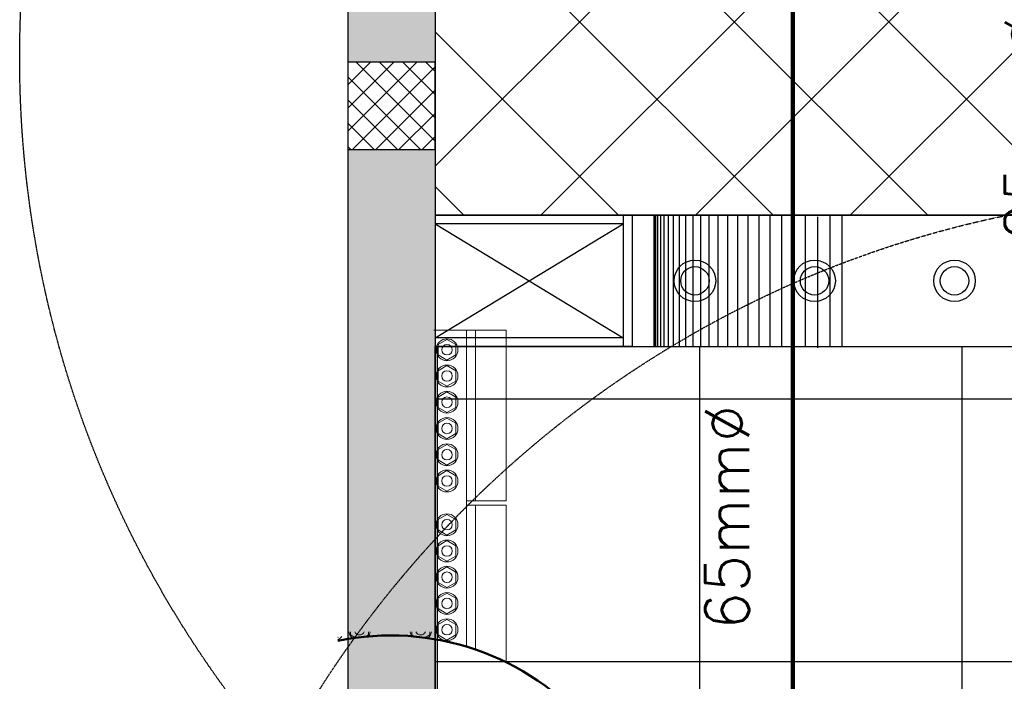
# Model space of a CAD drawing. Header units: millimetres. Extents: x -1753 to 37187, y -1972 to 14840.
# Tile 4 of 128: x -750 to 1501, y 2205 to 3717. Entities that reach past the tile are written whole.
import ezdxf
from ezdxf.enums import TextEntityAlignment as Align

# ---------------------------------------------------------------- set-up
doc = ezdxf.new("R2010")
doc.units = ezdxf.units.MM
doc.header["$LTSCALE"] = 2
doc.header["$MEASUREMENT"] = 0
doc.linetypes.add('DASHED', pattern=[0.75, 0.5, -0.25])
doc.linetypes.add('HIDDEN', pattern=[0.375, 0.25, -0.125])
for name, color, linetype, true_color in [('FIRE-SPKLR-EQP', 1, 'Continuous', 0xff0000), ('FIRE-SPKLR-EQP-MPA-12SM-C', 3, 'HIDDEN', 0x00ff00), ('FIRE-SPKLR-PIPE', 1, 'Continuous', 0xff0000)]:
    doc.layers.add(name, color=color, linetype=linetype, true_color=true_color)
doc.layers.add('FIRE-SPKLR-TEXT', color=7, linetype='Continuous')
doc.layers.add('GREY SCALE', color=9, linetype='Continuous', lineweight=0, true_color=0x808080)
doc.layers.add('RCP LAYER', color=9, linetype='Continuous', lineweight=0, true_color=0x808080)
doc.layers.add('Q-SPCQ', color=91, linetype='Continuous', lineweight=9)
doc.layers.add('S-COLS', color=52, linetype='Continuous', lineweight=9)
doc.styles.get("Standard").update_dxf_attribs({"font": 'times.ttf'})

# ---------------------------------------------------------------- blocks, each defined once
blk = doc.blocks.new('SPKLR-EQP-PENDENT-93C')
at = {"layer": 'FIRE-SPKLR-EQP-MPA-12SM-C'}
blk.add_circle((0, 0), 2450, dxfattribs=at)
blk = doc.blocks.new('SPKLR-EQP-PENDENT-68C')
at = {"layer": 'FIRE-SPKLR-EQP-MPA-12SM-C', "linetype": 'DASHED'}
blk.add_circle((0, 0), 2450, dxfattribs=at)
blk = doc.blocks.new('C_Concrete-Circular-Column - 1200mm Dia-V194-RCP-Store 05 at Node L5 Level')
at = {"layer": 'S-COLS', "color": 50, "lineweight": 50}
for start, end in [(98.9508, 180), (180, 302.1681)]:
    blk.add_arc((0, 0), 600, start, end, dxfattribs=at)
blk = doc.blocks.new('Bolt assembly - 111525-2024261-RCP-Store 05 at Node L5 Level')
at = {"layer": 'Q-SPCQ', "color": 7}
for p, q in [((-521200.5, 144739.9), (-521180, 144751.7)), ((-521180, 144751.7), (-521159.5, 144739.9)), ((-521200.5, 144716.2), (-521200.5, 144739.9)), ((-521159.5, 144739.9), (-521159.5, 144716.2)), ((-521180, 144704.4), (-521200.5, 144716.2)), ((-521159.5, 144716.2), (-521180, 144704.4))]:
    blk.add_line(p, q, dxfattribs=at)
for radius, start, end in [(25, 89.9959, 269.9959), (25, 269.9959, 89.9959), (12, 89.9959, 269.9959), (12, 269.9959, 89.9959)]:
    blk.add_arc((-521180, 144728), radius, start, end, dxfattribs=at)
blk = doc.blocks.new('Bolt assembly - 111525-V197-RCP-Store 05 at Node L5 Level')
at = {"layer": 'Q-SPCQ', "color": 7}
for p, q in [((-521260.5, 144716.2), (-521260.5, 144723)), ((-521253.4, 144712.1), (-521260.5, 144716.2)), ((-521219.5, 144716.2), (-521230.9, 144709.6)), ((-521219.5, 144723), (-521219.5, 144716.2))]:
    blk.add_line(p, q, dxfattribs=at)
for radius, start, end in [(25, 191.7394, 218.0766), (12, 205.1538, 269.9959), (12, 269.9959, 334.8392), (25, 309.4563, 348.2536)]:
    blk.add_arc((-521240, 144728.1), radius, start, end, dxfattribs=at)
blk = doc.blocks.new('Bolt assembly - 111473-2023293-RCP-Store 05 at Node L5 Level')
at = {"layer": 'Q-SPCQ', "color": 7}
for p, q in [((-521400.5, 144716.2), (-521400.5, 144723)), ((-521388.9, 144709.5), (-521400.5, 144716.2)), ((-521359.5, 144716.2), (-521367.1, 144711.8)), ((-521359.5, 144723), (-521359.5, 144716.2))]:
    blk.add_line(p, q, dxfattribs=at)
for radius, start, end in [(25, 191.7408, 231.4391), (12, 205.1562, 269.9961), (12, 269.9961, 334.8368), (25, 321.1302, 348.2522)]:
    blk.add_arc((-521380, 144728.1), radius, start, end, dxfattribs=at)
blk = doc.blocks.new('Bolt assembly - 111473-V198-RCP-Store 05 at Node L5 Level')
at = {"layer": 'Q-SPCQ', "color": 7}
blk.add_line((-521429.1, 144710.7), (-521429.8, 144710.3), dxfattribs=at)
blk.add_arc((-521440, 144728.1), 25, 294.2652, 320.8413, dxfattribs=at)
blk = doc.blocks.new('Bolt assembly - 111417-2024262-RCP-Store 05 at Node L5 Level')
at = {"layer": 'Q-SPCQ', "color": 7}
for p, q in [((-521200.5, 145379.9), (-521180, 145391.7)), ((-521200.5, 145356.2), (-521200.5, 145379.9)), ((-521180, 145391.7), (-521159.5, 145379.9)), ((-521159.5, 145379.9), (-521159.5, 145356.2)), ((-521180, 145344.4), (-521200.5, 145356.2)), ((-521159.5, 145356.2), (-521180, 145344.4))]:
    blk.add_line(p, q, dxfattribs=at)
for radius, start, end in [(25, 89.9961, 269.9961), (12, 89.9961, 269.9961), (25, 269.9961, 89.9961), (12, 269.9961, 89.9961)]:
    blk.add_arc((-521180, 145368), radius, start, end, dxfattribs=at)
blk = doc.blocks.new('Family - 111525-2024261-RCP-Store 05 at Node L5 Level')
at = {"layer": 'Q-SPCQ', "color": 7}
for p, q in [((-521200.5, 144739.9), (-521180, 144751.7)), ((-521180, 144751.7), (-521159.5, 144739.9)), ((-521200.5, 144716.2), (-521200.5, 144739.9)), ((-521159.5, 144739.9), (-521159.5, 144716.2)), ((-521180, 144704.4), (-521200.5, 144716.2)), ((-521159.5, 144716.2), (-521180, 144704.4))]:
    blk.add_line(p, q, dxfattribs=at)
for radius, start, end in [(25, 89.9959, 269.9959), (25, 269.9959, 89.9959), (12, 89.9959, 269.9959), (12, 269.9959, 89.9959)]:
    blk.add_arc((-521180, 144728), radius, start, end, dxfattribs=at)
blk = doc.blocks.new('Family - 111525-V201-RCP-Store 05 at Node L5 Level')
at = {"layer": 'Q-SPCQ', "color": 7}
for p, q in [((-521260.5, 144716.2), (-521260.5, 144723)), ((-521253.4, 144712.1), (-521260.5, 144716.2)), ((-521219.5, 144716.2), (-521230.9, 144709.6)), ((-521219.5, 144723), (-521219.5, 144716.2))]:
    blk.add_line(p, q, dxfattribs=at)
for radius, start, end in [(25, 191.7394, 218.0766), (12, 205.1538, 269.9959), (12, 269.9959, 334.8392), (25, 309.4563, 348.2536)]:
    blk.add_arc((-521240, 144728.1), radius, start, end, dxfattribs=at)
blk = doc.blocks.new('Family - 111473-2023293-RCP-Store 05 at Node L5 Level')
at = {"layer": 'Q-SPCQ', "color": 7}
for p, q in [((-521400.5, 144716.2), (-521400.5, 144723)), ((-521388.9, 144709.5), (-521400.5, 144716.2)), ((-521359.5, 144716.2), (-521367.1, 144711.8)), ((-521359.5, 144723), (-521359.5, 144716.2))]:
    blk.add_line(p, q, dxfattribs=at)
for radius, start, end in [(25, 191.7408, 231.4391), (12, 205.1562, 269.9961), (12, 269.9961, 334.8368), (25, 321.1302, 348.2522)]:
    blk.add_arc((-521380, 144728.1), radius, start, end, dxfattribs=at)
blk = doc.blocks.new('Family - 111473-V202-RCP-Store 05 at Node L5 Level')
at = {"layer": 'Q-SPCQ', "color": 7}
blk.add_line((-521429.1, 144710.7), (-521429.8, 144710.3), dxfattribs=at)
blk.add_arc((-521440, 144728.1), 25, 294.2652, 320.8413, dxfattribs=at)
blk = doc.blocks.new('Family - 111417-2024262-RCP-Store 05 at Node L5 Level')
at = {"layer": 'Q-SPCQ', "color": 7}
for p, q in [((-521200.5, 145379.9), (-521180, 145391.7)), ((-521200.5, 145356.2), (-521200.5, 145379.9)), ((-521180, 145391.7), (-521159.5, 145379.9)), ((-521159.5, 145379.9), (-521159.5, 145356.2)), ((-521180, 145344.4), (-521200.5, 145356.2)), ((-521159.5, 145356.2), (-521180, 145344.4))]:
    blk.add_line(p, q, dxfattribs=at)
for radius, start, end in [(25, 89.9961, 269.9961), (12, 89.9961, 269.9961), (25, 269.9961, 89.9961), (12, 269.9961, 89.9961)]:
    blk.add_arc((-521180, 145368), radius, start, end, dxfattribs=at)
blk = doc.blocks.new('DIAL-LT-NDE-ZZ-M3-S-201_rvt-6-RCP-Store 05 at Node L5 Level')
at = {"layer": 'Q-SPCQ', "color": 7}
for p, q in [((-521210, 145413), (-521135, 145413)), ((-521210, 145413), (-521135, 145413)), ((-521135, 145413), (-521135, 144689)), ((-521135, 145413), (-521115, 145413)), ((-521135, 145413), (-521135, 144689)), ((-521135, 145413), (-521115, 145413)), ((-521115, 145413), (-521045, 145413)), ((-521115, 145413), (-521115, 145023)), ((-521115, 145413), (-521045, 145413)), ((-521115, 145413), (-521115, 145023)), ((-521045, 145413), (-521045, 145023)), ((-521045, 145413), (-521045, 145023)), ((-521115, 145023), (-521135, 145023)), ((-521115, 145023), (-521135, 145023)), ((-521045, 145023), (-521115, 145023)), ((-521045, 145023), (-521115, 145023)), ((-521135, 145013), (-521115, 145013)), ((-521135, 145013), (-521115, 145013)), ((-521115, 145013), (-521045, 145013)), ((-521115, 145013), (-521115, 144682.3)), ((-521115, 145013), (-521045, 145013)), ((-521115, 145013), (-521115, 144682.3)), ((-521045, 145013), (-521045, 144653.3)), ((-521045, 145013), (-521045, 144653.3))]:
    blk.add_line(p, q, dxfattribs=at)
at = {"lineweight": 9}
for name, p in [('Bolt assembly - 111417-2024262-RCP-Store 05 at Node L5 Level', (0, 0)), ('Family - 111417-2024262-RCP-Store 05 at Node L5 Level', (0, 0)), ('Bolt assembly - 111417-2024262-RCP-Store 05 at Node L5 Level', (0, -60)), ('Family - 111417-2024262-RCP-Store 05 at Node L5 Level', (0, -60)), ('Bolt assembly - 111417-2024262-RCP-Store 05 at Node L5 Level', (0, -120)), ('Family - 111417-2024262-RCP-Store 05 at Node L5 Level', (0, -120)), ('Bolt assembly - 111417-2024262-RCP-Store 05 at Node L5 Level', (0, -180)), ('Family - 111417-2024262-RCP-Store 05 at Node L5 Level', (0, -180)), ('Bolt assembly - 111417-2024262-RCP-Store 05 at Node L5 Level', (0, -240)), ('Family - 111417-2024262-RCP-Store 05 at Node L5 Level', (0, -240)), ('Bolt assembly - 111417-2024262-RCP-Store 05 at Node L5 Level', (0, -300)), ('Family - 111417-2024262-RCP-Store 05 at Node L5 Level', (0, -300)), ('Bolt assembly - 111525-2024261-RCP-Store 05 at Node L5 Level', (0, 240)), ('Family - 111525-2024261-RCP-Store 05 at Node L5 Level', (0, 240)), ('Bolt assembly - 111525-2024261-RCP-Store 05 at Node L5 Level', (0, 180)), ('Family - 111525-2024261-RCP-Store 05 at Node L5 Level', (0, 180)), ('Bolt assembly - 111525-2024261-RCP-Store 05 at Node L5 Level', (0, 120)), ('Family - 111525-2024261-RCP-Store 05 at Node L5 Level', (0, 120)), ('Bolt assembly - 111525-2024261-RCP-Store 05 at Node L5 Level', (0, 60)), ('Family - 111525-2024261-RCP-Store 05 at Node L5 Level', (0, 60)), ('Bolt assembly - 111525-2024261-RCP-Store 05 at Node L5 Level', (0, 0)), ('Family - 111525-2024261-RCP-Store 05 at Node L5 Level', (0, 0)), ('Bolt assembly - 111473-V198-RCP-Store 05 at Node L5 Level', (0, 0)), ('Family - 111473-V202-RCP-Store 05 at Node L5 Level', (0, 0)), ('Bolt assembly - 111473-2023293-RCP-Store 05 at Node L5 Level', (0, 0)), ('Family - 111473-2023293-RCP-Store 05 at Node L5 Level', (0, 0)), ('Bolt assembly - 111525-V197-RCP-Store 05 at Node L5 Level', (0, 0)), ('Family - 111525-V201-RCP-Store 05 at Node L5 Level', (0, 0))]:
    blk.add_blockref(name, p, dxfattribs=at)
at = {"lineweight": 9, "rotation": 159.4400489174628}
blk.add_blockref('C_Concrete-Circular-Column - 1200mm Dia-V194-RCP-Store 05 at Node L5 Level', (-521309.1, 144115), dxfattribs=at)
blk = doc.blocks.new('A$Cbdc54e46')
at = {"color": 100, "lineweight": 5}
blk.add_blockref('DIAL-LT-NDE-ZZ-M3-S-201_rvt-6-RCP-Store 05 at Node L5 Level', (503706.9, -156235.5), dxfattribs=at)
blk = doc.blocks.new('A$Cf662d679')
blk.add_blockref('A$Cbdc54e46', (0, 0))
blk = doc.blocks.new('RCP LAYOUT')
at = {"layer": 'GREY SCALE', "lineweight": -3}
h = blk.add_hatch(color=256, dxfattribs=at)
h.dxf.hatch_style = 1
h.paths.add_polyline_path([(200, 13280), (0, 13280), (0, 0), (4190, 0), (4190, 650), (4390, 650), (4390, 850), (3990, 850), (3990, 200), (200, 200), (200, 8735.8), (200, 8835.8), (200, 9585.8), (200, 9685.8), (200, 10435.8), (200, 10535.8), (200, 11285.8), (200, 11385.8), (200, 12135.8), (200, 12235.8)])
h.paths.add_polyline_path([(0, 11087.2), (200, 11087.2), (200, 11287.2), (0, 11287.2)], flags=17)
h.paths.add_polyline_path([(0, 8211.4), (200, 8211.4), (200, 8411.4), (0, 8411.4)], flags=17)
h.paths.add_polyline_path([(0, 5830), (200, 5830), (200, 6030), (0, 6030)], flags=17)
h.paths.add_polyline_path([(0, 3420), (200, 3420), (200, 3620), (0, 3620)], flags=17)
h.paths.add_polyline_path([(0, 0), (200, 0), (200, 200), (0, 200)], flags=17)
h.paths.add_polyline_path([(1995, 0.3), (2195, 0.3), (2195, 200.3), (1995, 200.3)], flags=16)
h.paths.add_polyline_path([(3990, 0), (4190, 0), (4190, 200), (3990, 200)], flags=17)
h.paths.add_polyline_path([(4190, 650), (4390, 650), (4390, 850), (4190, 850)], flags=17)
for p, q in [((0, 13480), (0, 0)), ((200, 13480), (200, 200)), ((441.6, 3270), (10551.6, 13380)), ((1148.7, 3270), (11258.7, 13380)), ((200, 3382), (5948, 9130)), ((795.1, 3270), (5890, 8364.9)), ((1679.7, 3270), (650, 4299.7)), ((200, 4220), (200, 3270)), ((1326.2, 3270), (376.2, 4220)), ((972.6, 3270), (200, 4042.6)), ((619.1, 3270), (200, 3689.1)), ((0, 3568), (52, 3620)), ((0, 3514.9), (105.1, 3620)), ((0, 3461.9), (158.1, 3620)), ((200, 3620), (0, 3620)), ((0, 3620), (0, 3420)), ((11.1, 3420), (200, 3608.9)), ((200, 3439.5), (19.5, 3620)), ((200, 3492.5), (72.5, 3620)), ((200, 3545.6), (125.6, 3620)), ((200, 3598.6), (178.6, 3620)), ((200, 3420), (200, 3620)), ((166.5, 3420), (0, 3586.5)), ((64.2, 3420), (200, 3555.8)), ((113.4, 3420), (0, 3533.4)), ((117.2, 3420), (200, 3502.8)), ((60.4, 3420), (0, 3480.4)), ((170.2, 3420), (200, 3449.8)), ((7.4, 3420), (0, 3427.4)), ((0, 3420), (200, 3420)), ((265.5, 3270), (200, 3335.5)), ((650, 3270), (200, 3270)), ((200, 3270), (3945, 3270)), ((630, 3270), (630, 2970)), ((650, 3270), (650, 2970)), ((9805, 3270), (650, 3270)), ((650, 3270), (650, 2970)), ((700, 3270), (700, 2970)), ((700.9, 3270), (700.9, 2970)), ((703.7, 3270), (703.7, 2970)), ((708.3, 3270), (708.3, 2970)), ((714.7, 3270), (714.7, 2970)), ((722.8, 3270), (722.8, 2970)), ((732.7, 3270), (732.7, 2970)), ((744.3, 3270), (744.3, 2970)), ((757.6, 3270), (757.6, 2970)), ((772.5, 3270), (772.5, 2970)), ((788.9, 3270), (788.9, 2970)), ((806.7, 3270), (806.7, 2970)), ((825.9, 3270), (825.9, 2970)), ((846.5, 3270), (846.5, 2970)), ((868.2, 3270), (868.2, 2970)), ((891.1, 3270), (891.1, 2970)), ((915, 3270), (915, 2970)), ((939.8, 3270), (939.8, 2970)), ((965.4, 3270), (965.4, 2970)), ((991.8, 3270), (991.8, 2970)), ((1018.7, 3270), (1018.7, 2970)), ((1046.1, 3270), (1046.1, 2970)), ((1073.9, 3266.6), (1073.9, 2966.6)), ((1101.9, 3270), (1101.9, 2970)), ((1130, 3270), (1130, 2970)), ((200, 3250), (630, 2990)), ((200, 2990), (630, 3250)), ((630, 3250), (200, 3250)), ((630, 2990), (200, 2990)), ((650, 2970), (200, 2970)), ((200, 1050), (200, 2970)), ((200, 2970), (4245, 2970)), ((205, 1050), (205, 2970)), ((650, 2970), (9805, 2970)), ((805, 1050), (805, 2970)), ((1405, 1050), (1405, 2970)), ((200, 2850), (9805, 2850)), ((200, 2250), (9805, 2250))]:
    blk.add_line(p, q, dxfattribs=at)
for centre, radius in [((793.8, 3120), 47.5), ((793.8, 3120), 32.5), ((1067.3, 3120), 47.5), ((1067.3, 3120), 32.5), ((1387.3, 3120), 47.5), ((1387.3, 3120), 32.5)]:
    blk.add_circle(centre, radius, dxfattribs=at)
for tag, p in [('EXIT', (2198, 13730)), ('EXIT', (15225, 13730)), ('E', (15530, 8870)), ('E', (15530, 7670)), ('E', (15530, 5870)), ('E', (15530, 4670)), ('EXIT', (13114.9, 3718.6)), ('E', (11657, 3149.9)), ('E', (13457, 3149.9)), ('E', (15257, 3149.7)), ('E', (16457.4, 3149.8)), ('EXIT', (15988.3, 2270)), ('E', (1505, 1600)), ('E', (2705, 1600)), ('E', (3905, 1600)), ('E', (5105, 1600)), ('E', (6305, 1600)), ('E', (7505, 1600)), ('E', (8705, 1600)), ('E', (11657, 1349.9)), ('E', (13557, 1350)), ('E', (14757, 1350)), ('EXIT', (6723.5, 950))]:
    blk.add_attdef(tag, text='', height=100, dxfattribs=at).set_placement(p, align=Align.MIDDLE_CENTER)
blk.add_attdef('E', text='', height=100, rotation=44.9147, dxfattribs=at).set_placement((13564.5, 5892.8), align=Align.MIDDLE_CENTER)

msp = doc.modelspace()

# ---------------------------------------------------------------- linework, layer by layer
at = {"layer": 'FIRE-SPKLR-PIPE'}
msp.add_lwpolyline([(1017.9, 706.4, 10, 10, 0), (1017.9, 12591.3, 10, 10, 0)], format="xyseb", dxfattribs=at)

# ---------------------------------------------------------------- block references
at = {"layer": 'FIRE-SPKLR-EQP'}
for name, p in [('SPKLR-EQP-PENDENT-68C', (1700, 3630)), ('SPKLR-EQP-PENDENT-93C', (2002.5, 870))]:
    msp.add_blockref(name, p, dxfattribs=at)
at = {"layer": 'GREY SCALE', "lineweight": -3}
msp.add_blockref('RCP LAYOUT', (0, 0), dxfattribs=at)
at = {"layer": 'RCP LAYER'}
msp.add_blockref('A$Cf662d679', (17700, 13830), dxfattribs=at)

# ---------------------------------------------------------------- texts
at = {"layer": 'FIRE-SPKLR-TEXT', "char_height": 100, "attachment_point": 5, "rotation": 90}
for s, insert in [('\\pxqc;{\\Fromans|c0;25mm%%C}', (1552.5, 3469.3)), ('\\pxqc;{\\Fromans|c0;65mm%%C}', (867.5, 2579.7))]:
    msp.add_mtext_dynamic_manual_height_columns(s, width=1000, gutter_width=15540.7, heights=[500], dxfattribs=dict(at, insert=insert))

doc.saveas('drawing.dxf')
